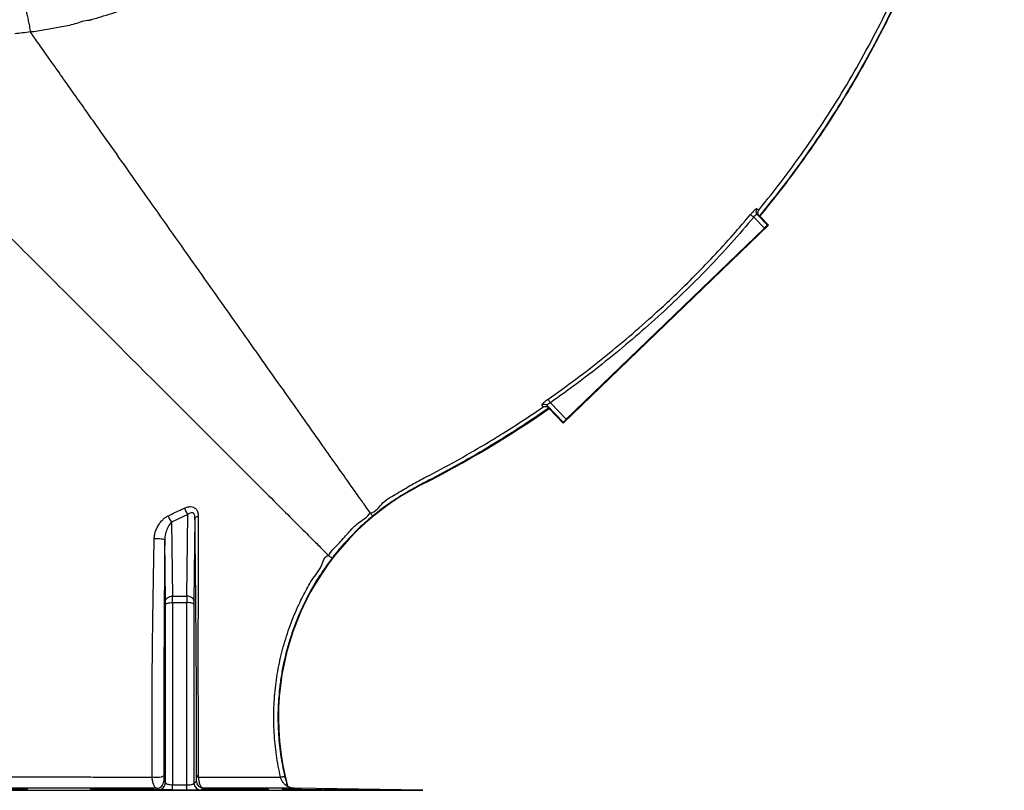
# Model space of a CAD drawing. Header units: millimetres. Extents: x 1452 to 2791, y 499 to 3301.
# Tile 8 of 38: x 2094 to 2791, y 1669 to 2215. Entities that reach past the tile are written whole.
import ezdxf

# ---------------------------------------------------------------- set-up
doc = ezdxf.new("R2010")
doc.units = ezdxf.units.MM

msp = doc.modelspace()

# ---------------------------------------------------------------- linework, layer by layer
at = {"color": 7, "linetype": 'Continuous', "lineweight": 25}
for p, q in [((2621.38, 2067.81), (2613.87, 2075.58)), ((2616.2, 2077.49), (2623.58, 2069.85)), ((2617.79, 2076.33), (2617.67, 2076.45)), ((2617.79, 2076.33), (2617.95, 2076.16)), ((2624.29, 2069.84), (2618.19, 2076.17)), ((2478.99, 1929.52), (2624.29, 2069.84)), ((2481.12, 1932.36), (2621.38, 2067.81)), ((2623.58, 2069.85), (2624.29, 2069.84)), ((2479, 1930.24), (2467.64, 1942)), ((2468.6, 1940.53), (2468.83, 1940.29)), ((2468.98, 1940.13), (2468.83, 1940.29)), ((2468.98, 1940.13), (2468.96, 1939.9)), ((2468.96, 1939.9), (2478.99, 1929.52)), ((2469.84, 1944.04), (2481.12, 1932.36)), ((2479, 1930.24), (2478.99, 1929.52)), ((2378.61, 1886.21), (2378.69, 1886.06)), ((2213.22, 1864.83), (2201.66, 1859.54)), ((2212.51, 1807), (2213.22, 1864.83)), ((2218.23, 1862.35), (2217.51, 1803.49)), ((2201.66, 1859.54), (2202.31, 1807)), ((2197.31, 1803.49), (2196.78, 1846.77)), ((2202.31, 1807), (2212.51, 1807)), ((2197.32, 1674.94), (2197.32, 1801.24)), ((2202.32, 1802.52), (2202.32, 1673.42)), ((2202.32, 1802.52), (2212.49, 1802.52)), ((2212.49, 1673.33), (2212.49, 1802.52)), ((2217.49, 1801.24), (2217.49, 1674.65)), ((2196.14, 1675.96), (2197.32, 1674.94)), ((2202.32, 1673.42), (2212.49, 1673.33)), ((2217.49, 1674.65), (2219.22, 1675.99)), ((2281.71, 1679.5), (2282.14, 1678.21)), ((2212.45, 1669.62), (2202.28, 1669.72)), ((2223.57, 1670.58), (2223.36, 1670.42)), ((2379.46, 1669.49), (2288.67, 1671.07))]:
    msp.add_line(p, q, dxfattribs=at)
at = {"color": 1, "linetype": 'Continuous', "lineweight": 25}
msp.add_line((1675.36, 1669.49), (2379.46, 1669.49), dxfattribs=at)
at = {"color": 7, "linetype": 'Continuous', "lineweight": 25, "flags": 128}
for points in [[(2611.6, 2077.48), (2611.71, 2077.39), (2611.87, 2077.25), (2612.1, 2077.06), (2612.39, 2076.82), (2612.72, 2076.55), (2613.08, 2076.24), (2613.47, 2075.92), (2613.87, 2075.58)], [(2618.19, 2076.17), (2618.06, 2076.16), (2617.95, 2076.16)], [(2468.14, 1946.47), (2468.21, 1946.36), (2468.34, 1946.18), (2468.51, 1945.93), (2468.72, 1945.63), (2468.97, 1945.28), (2469.24, 1944.89), (2469.54, 1944.47), (2469.84, 1944.04)], [(2218.23, 1862.35), (2218.28, 1862.54), (2218.4, 1862.73), (2218.6, 1862.91), (2218.87, 1863.08), (2219.21, 1863.24), (2219.61, 1863.39), (2220.06, 1863.52), (2220.57, 1863.63)], [(2196.78, 1846.77), (2196.59, 1846.99), (2196.09, 1847.19), (2195.3, 1847.37), (2194.27, 1847.51), (2193.09, 1847.6), (2191.81, 1847.64), (2190.53, 1847.62), (2189.34, 1847.55)], [(2197.31, 1803.49), (2197.42, 1804.17), (2197.71, 1804.82), (2198.18, 1805.43), (2198.8, 1805.96), (2199.56, 1806.4), (2200.41, 1806.72), (2201.34, 1806.93), (2202.31, 1807)], [(2217.51, 1803.49), (2217.4, 1804.17), (2217.1, 1804.82), (2216.64, 1805.43), (2216.02, 1805.96), (2215.26, 1806.4), (2214.4, 1806.72), (2213.47, 1806.93), (2212.51, 1807)], [(2197.32, 1801.24), (2197.43, 1801.49), (2197.73, 1801.73), (2198.19, 1801.95), (2198.82, 1802.14), (2199.57, 1802.3), (2200.43, 1802.42), (2201.36, 1802.49), (2202.32, 1802.52)], [(2217.49, 1801.24), (2217.38, 1801.49), (2217.09, 1801.73), (2216.62, 1801.95), (2216, 1802.14), (2215.25, 1802.3), (2214.39, 1802.42), (2213.46, 1802.49), (2212.49, 1802.52)], [(2196.06, 1679.89), (2195.84, 1679.51), (2195.25, 1679.16), (2194.33, 1678.87), (2193.15, 1678.66), (2191.82, 1678.55), (2190.42, 1678.54), (2189.07, 1678.64), (2187.88, 1678.84)], [(2278.79, 1678.83), (2278.87, 1678.84), (2279.05, 1678.89), (2279.33, 1678.95), (2279.69, 1679.03), (2280.13, 1679.13), (2280.62, 1679.25), (2281.16, 1679.37), (2281.71, 1679.5)]]:
    msp.add_lwpolyline(points, dxfattribs=at)
at = {"color": 7, "linetype": 'Continuous', "lineweight": 25}
for centre, radius, start, end in [((2618.37, 2079.55), 2.99, 140.37851, 223.60484), ((2033.68, 2567.05), 763.23, 296.86811, 304.77439), ((2033.68, 2567.05), 763.4, 296.86811, 304.76325), ((2465.5, 1939.91), 2.99, 44.37151, 124.82313), ((2462.3, 1721.03), 185.17, 116.86811, 193.3704), ((2462.3, 1721.03), 185, 116.86811, 195.22655), ((2222.04, 1872.47), 11.67, 194.84252, 220.87891), ((2210.61, 1867.16), 11.75, 195.58425, 220.44042), ((2191.14, 1675.99), 5, 269.40182, 359.72667), ((2192.32, 1674.96), 5, 269.51074, 359.72446), ((1847.01, 1675.89), 355.32, 359.00493, 359.60243), ((1869.94, 1675.81), 342.57, 358.96477, 359.58453), ((2222.49, 1674.68), 5, 180.27337, 269.41131), ((2224.23, 1676.01), 5, 180.26969, 269.24188), ((2220.87, 1680.38), 1.61, 197.95943, 258.44246), ((2288.84, 1681.07), 10, 239.67528, 269)]:
    msp.add_arc(centre, radius, start, end, dxfattribs=at)
for centre, major_axis, ratio, start_param, end_param in [((2621.42, 2067.77), (2.16, 2.08), 0.017455, 0.017453, 1.570796), ((2481.16, 1932.32), (2.16, 2.08), 0.017455, 1.570796, 3.124139), ((2202.23, 1799.93), (0.02, 10), 0.00843, 4.974207, 5.497806), ((2212.58, 1799.93), (-0.02, 10), 0.00843, 0.785379, 1.308978), ((2197.24, 1799.95), (0.02, 5), 0.01686, 4.974265, 5.497863), ((2217.58, 1799.95), (-0.02, 5), 0.01686, 0.785322, 1.308921)]:
    msp.add_ellipse(centre, major_axis=major_axis, ratio=ratio, start_param=start_param, end_param=end_param, dxfattribs=at)
for points, knots in [([(2617.36, 2080.51), (2623.2, 2087.79), (2634.89, 2102.37), (2651.32, 2125.09), (2666.93, 2148.4), (2681.62, 2172.31), (2695.39, 2196.73), (2707.91, 2221.05), (2719.25, 2245.18), (2729.51, 2269.09), (2738.95, 2293.33), (2747.57, 2317.87), (2755.45, 2342.91), (2762.53, 2368.46), (2768.81, 2394.48), (2774.21, 2420.71), (2778.73, 2447.1), (2782.55, 2475.08), (2785.5, 2504.64), (2787.37, 2535.78), (2788.03, 2566.96), (2787.45, 2598.41), (2785.58, 2630.09), (2782.39, 2661.95), (2777.89, 2693.65), (2772.24, 2724.22), (2765.55, 2753.65), (2757.96, 2781.93), (2749.28, 2809.89), (2739.44, 2837.72), (2728.41, 2865.36), (2716.19, 2892.78), (2702.88, 2919.69), (2688.65, 2945.76), (2673.54, 2970.96), (2657.61, 2995.3), (2640.71, 3018.97), (2622.7, 3042.15), (2603.54, 3064.75), (2583.23, 3086.71), (2562, 3107.78), (2540.26, 3127.54), (2518.11, 3146.01), (2495.65, 3163.25), (2472.5, 3179.57), (2448.51, 3195.08), (2423.68, 3209.73), (2398.03, 3223.46), (2371.84, 3236.12), (2345.68, 3247.45), (2319.64, 3257.47), (2293.77, 3266.28), (2267.57, 3274.04), (2240.86, 3280.81), (2213.64, 3286.52), (2185.96, 3291.14), (2158.11, 3294.61), (2136.04, 3296.45), (2116.41, 3297.52), (2099.22, 3298.07), (2076.14, 3298.1), (2050.63, 3297.2), (2022.7, 3295.09), (1994.98, 3291.58), (1966.95, 3287.71), (1940.96, 3279.6), (1919.39, 3280.99), (1912.8, 3274.4), (1912.8, 3274.4)], [0, 0, 0, 0, 0.015312, 0.030647, 0.045994, 0.061342, 0.076679, 0.091993, 0.106207, 0.120434, 0.134664, 0.148892, 0.163106, 0.177738, 0.192381, 0.207029, 0.221673, 0.236305, 0.253353, 0.270415, 0.287476, 0.304524, 0.322021, 0.339534, 0.357045, 0.374542, 0.390543, 0.406557, 0.42257, 0.438572, 0.454978, 0.471398, 0.487818, 0.504224, 0.520121, 0.53603, 0.551939, 0.567835, 0.584181, 0.600543, 0.616905, 0.633251, 0.648728, 0.664217, 0.679707, 0.695184, 0.711085, 0.727, 0.742914, 0.758815, 0.773749, 0.788695, 0.803641, 0.818575, 0.833911, 0.849261, 0.86461, 0.879947, 0.885588, 0.896876, 0.908164, 0.923448, 0.93876, 0.954086, 0.96941, 0.984719, 1, 1, 1, 1, 1]), ([(2617.95, 2076.16), (2622.29, 2081.49), (2631.69, 2093.04), (2645.46, 2111.37), (2659.31, 2131.06), (2672.5, 2151.22), (2686.4, 2174.07), (2700.73, 2199.77), (2715.15, 2228.45), (2728.35, 2257.71), (2740.3, 2287.5), (2751.02, 2317.75), (2760.49, 2348.41), (2768.7, 2379.43), (2775.65, 2410.76), (2781.34, 2442.34), (2785.75, 2474.13), (2788.89, 2506.06), (2790.73, 2538.1), (2791.29, 2570.19), (2790.55, 2602.27), (2788.5, 2634.29), (2785.15, 2666.21), (2780.48, 2697.96), (2774.48, 2729.5), (2767.15, 2760.74), (2758.51, 2791.66), (2748.56, 2822.18), (2737.34, 2852.25), (2724.84, 2881.82), (2712.24, 2908.41), (2699.89, 2932.13), (2688.09, 2953.12), (2675.61, 2973.71), (2662.46, 2993.87), (2648.65, 3013.59), (2634.18, 3032.85), (2619.07, 3051.6), (2603.33, 3069.82), (2586.95, 3087.48), (2569.97, 3104.56), (2552.4, 3121.04), (2534.28, 3136.9), (2515.61, 3152.11), (2496.43, 3166.68), (2476.76, 3180.58), (2456.64, 3193.8), (2436.07, 3206.33), (2415.09, 3218.15), (2393.72, 3229.25), (2371.98, 3239.61), (2349.89, 3249.21), (2327.49, 3258.05), (2304.79, 3266.11), (2281.82, 3273.36), (2258.61, 3279.8), (2235.19, 3285.41), (2211.58, 3290.19), (2188.14, 3294.08), (2164.9, 3297.13), (2141.89, 3299.34), (2118.82, 3300.82), (2103.41, 3301.15), (2095.71, 3301.31)], [0, 0, 0, 0, 0.012466, 0.027021, 0.041583, 0.056146, 0.070701, 0.090104, 0.109517, 0.128921, 0.148322, 0.16773, 0.187131, 0.20653, 0.225937, 0.245335, 0.264733, 0.284139, 0.303537, 0.322936, 0.342343, 0.361742, 0.381143, 0.400552, 0.419953, 0.439355, 0.458767, 0.47817, 0.497573, 0.516986, 0.536389, 0.550942, 0.565502, 0.580062, 0.594615, 0.609171, 0.623735, 0.638299, 0.652854, 0.667412, 0.68198, 0.696547, 0.711105, 0.725662, 0.740227, 0.754793, 0.76935, 0.783907, 0.798472, 0.813037, 0.827593, 0.842151, 0.856718, 0.871285, 0.885842, 0.900402, 0.91497, 0.929539, 0.944098, 0.95807, 0.972049, 0.986029, 1, 1, 1, 1]), ([(2095.71, 3301.01), (2101.49, 3300.9), (2113.03, 3300.68), (2133.7, 3299.63), (2157.68, 3297.66), (2184.92, 3294.3), (2212, 3289.86), (2239.12, 3284.28), (2266.22, 3277.52), (2293.27, 3269.59), (2319.96, 3260.55), (2346.35, 3250.41), (2372.37, 3239.16), (2397.99, 3226.83), (2423.1, 3213.47), (2447.87, 3198.99), (2472.24, 3183.36), (2496.17, 3166.59), (2519.38, 3148.84), (2541.82, 3130.15), (2563.44, 3110.52), (2584.21, 3089.99), (2604.1, 3068.61), (2623.25, 3046.21), (2641.61, 3022.79), (2659.13, 2998.38), (2675.64, 2973.27), (2690.98, 2947.7), (2705.18, 2921.73), (2718.25, 2895.4), (2730.29, 2868.59), (2741.36, 2841.1), (2751.42, 2812.96), (2760.42, 2784.2), (2768.28, 2755.1), (2775.06, 2725.34), (2780.7, 2694.95), (2785.15, 2663.96), (2788.36, 2632.82), (2790.33, 2601.31), (2791.03, 2569.46), (2790.44, 2537.32), (2788.56, 2505.23), (2785.37, 2473.09), (2780.86, 2440.93), (2775.01, 2408.81), (2767.85, 2376.96), (2759.89, 2347.3), (2751.37, 2319.8), (2742.55, 2294.42), (2732.86, 2269.35), (2722.3, 2244.64), (2710.64, 2219.8), (2697.79, 2194.87), (2683.7, 2169.93), (2668.65, 2145.53), (2652.64, 2121.75), (2635.78, 2098.58), (2623.78, 2083.74), (2617.79, 2076.33)], [0, 0, 0, 0, 0.0104784, 0.0209568, 0.0375463, 0.0541492, 0.070752, 0.0873413, 0.1043797, 0.1214325, 0.1384857, 0.1555245, 0.1727161, 0.1899218, 0.2071277, 0.2243195, 0.2419822, 0.2596602, 0.277338, 0.2950003, 0.3126507, 0.3303169, 0.3479833, 0.3656341, 0.3837967, 0.4019751, 0.4201543, 0.4383179, 0.4560855, 0.4738668, 0.4916484, 0.5094163, 0.5276366, 0.5458713, 0.5641061, 0.5823265, 0.6012508, 0.6201906, 0.6391309, 0.6580559, 0.6774864, 0.6969327, 0.7163793, 0.7358101, 0.7555452, 0.7752969, 0.7950484, 0.8147832, 0.8310246, 0.8472809, 0.8635416, 0.879797, 0.8960378, 0.9133437, 0.9306765, 0.9480219, 0.9653661, 0.9826961, 1, 1, 1, 1]), ([(2618.19, 2076.17), (2622.49, 2081.45), (2631.85, 2092.95), (2645.58, 2111.24), (2659.44, 2130.93), (2672.62, 2151.08), (2686.53, 2173.93), (2700.86, 2199.63), (2715.28, 2228.31), (2728.48, 2257.57), (2740.44, 2287.36), (2751.16, 2317.61), (2760.63, 2348.27), (2768.85, 2379.29), (2775.8, 2410.62), (2781.49, 2442.2), (2785.91, 2473.98), (2789.05, 2505.92), (2790.9, 2537.95), (2791.46, 2570.04), (2790.73, 2602.12), (2788.69, 2634.15), (2785.34, 2666.07), (2780.68, 2697.82), (2774.69, 2729.35), (2767.37, 2760.6), (2758.73, 2791.52), (2748.8, 2822.04), (2737.58, 2852.11), (2725.09, 2881.69), (2712.5, 2908.28), (2700.16, 2932.01), (2688.36, 2953), (2675.89, 2973.59), (2662.75, 2993.76), (2648.94, 3013.49), (2634.48, 3032.75), (2619.38, 3051.5), (2603.64, 3069.73), (2587.27, 3087.39), (2570.3, 3104.48), (2552.74, 3120.97), (2534.62, 3136.84), (2515.96, 3152.06), (2496.79, 3166.63), (2477.12, 3180.55), (2457.01, 3193.78), (2436.45, 3206.31), (2415.47, 3218.14), (2394.1, 3229.25), (2372.36, 3239.62), (2350.29, 3249.24), (2327.88, 3258.09), (2305.19, 3266.16), (2282.23, 3273.42), (2259.02, 3279.87), (2235.6, 3285.49), (2211.99, 3290.29), (2186.49, 3294.55), (2159.08, 3298), (2129.79, 3300.51), (2110.2, 3301.12), (2100.41, 3301.42)], [0, 0, 0, 0, 0.0123904, 0.0269842, 0.041586, 0.0561881, 0.0707823, 0.0902383, 0.1097033, 0.1291598, 0.1486127, 0.1680741, 0.1875273, 0.2069783, 0.2264373, 0.2458885, 0.265339, 0.2847974, 0.3042479, 0.3236992, 0.3431585, 0.3626096, 0.382063, 0.4015246, 0.4209776, 0.4404329, 0.459897, 0.4793523, 0.4988081, 0.5182727, 0.5377284, 0.5523205, 0.5669204, 0.58152, 0.5961119, 0.610707, 0.6253105, 0.6399136, 0.6545083, 0.6691059, 0.6837124, 0.6983189, 0.7129165, 0.7275127, 0.7421176, 0.7567225, 0.7713189, 0.7859149, 0.8005194, 0.8151238, 0.8297197, 0.844317, 0.8589231, 0.8735289, 0.8881259, 0.9027246, 0.9173325, 0.9319404, 0.9465393, 0.9643568, 0.9821826, 1, 1, 1, 1]), ([(2451.83, 2592.39), (2451.04, 2581.68), (2449.83, 2571), (2446.58, 2549.7), (2444.54, 2539.07), (2439.58, 2517.86), (2436.69, 2507.4), (2431.75, 2491.89), (2430, 2486.76), (2426.29, 2476.56), (2424.34, 2471.49), (2421.25, 2463.94), (2420.2, 2461.43), (2418.04, 2456.44), (2416.94, 2453.96), (2413.58, 2446.56), (2411.24, 2441.69), (2403.99, 2427.22), (2398.8, 2417.8), (2387.79, 2399.35), (2381.96, 2390.33), (2369.66, 2372.7), (2363.19, 2364.08), (2352.99, 2351.47), (2349.5, 2347.32), (2344.15, 2341.17), (2342.34, 2339.14), (2338.7, 2335.11), (2336.86, 2333.12), (2327.59, 2323.25), (2319.92, 2315.67), (2308.04, 2304.79), (2304.01, 2301.24), (2295.82, 2294.3), (2291.66, 2290.91), (2278.99, 2280.99), (2270.28, 2274.7), (2252.33, 2262.78), (2243.09, 2257.15), (2224.05, 2246.56), (2214.37, 2241.67), (2194.69, 2232.68), (2184.68, 2228.58), (2169.43, 2223.03), (2164.31, 2221.28), (2156.56, 2218.8), (2153.97, 2218), (2150.06, 2216.84), (2148.11, 2216.26), (2145.82, 2215.61), (2144.67, 2215.29), (2144.18, 2215.15), (2143.85, 2215.06), (2143.69, 2215.02), (2143.53, 2214.97)], [0, 0, 0, 0, 0.0625, 0.0625, 0.125, 0.125, 0.1875, 0.1875, 0.21875, 0.21875, 0.25, 0.25, 0.265625, 0.265625, 0.28125, 0.28125, 0.3125, 0.3125, 0.375, 0.375, 0.4375, 0.4375, 0.5, 0.5, 0.53125, 0.53125, 0.546875, 0.546875, 0.5625, 0.5625, 0.625, 0.625, 0.65625, 0.65625, 0.6875, 0.6875, 0.75, 0.75, 0.8125, 0.8125, 0.875, 0.875, 0.9375, 0.9375, 0.96875, 0.96875, 0.984375, 0.984375, 0.992188, 0.996094, 0.998047, 0.999023, 0.999023, 1, 1, 1, 1]), ([(2096.41, 2228.99), (2096.52, 2228.89), (2096.65, 2228.65), (2096.96, 2227.92), (2097.14, 2227.42), (2097.52, 2226.18), (2097.73, 2225.43), (2098.18, 2223.74), (2098.41, 2222.79), (2098.9, 2220.71), (2099.16, 2219.58), (2099.67, 2217.21), (2099.92, 2215.96), (2100.44, 2213.39), (2100.69, 2212.06), (2101.18, 2209.4), (2101.42, 2208.05), (2101.65, 2206.73)], [0, 0, 0, 0, 0.125, 0.125, 0.25, 0.25, 0.375, 0.375, 0.5, 0.5, 0.625, 0.625, 0.75, 0.75, 0.875, 0.875, 1, 1, 1, 1]), ([(2143.53, 2214.97), (2143.53, 2214.97), (2139.97, 2214.97), (2133.25, 2211.96), (2122.69, 2210.2), (2112.4, 2208.44), (2104.86, 2206.73), (2101.66, 2206.73), (2101.66, 2206.73)], [0, 0, 0, 0, 0.000001, 0.249411, 0.498828, 0.749411, 0.999998, 1, 1, 1, 1]), ([(2149.86, 2138.49), (2147.35, 2142.04), (2142.15, 2149.41), (2133.88, 2161.11), (2125.26, 2173.31), (2116.44, 2185.81), (2108.53, 2197.01), (2103.61, 2203.97), (2101.65, 2206.74)], [0.26287796, 0.26287796, 0.26287796, 0.26287796, 0.27192809, 0.28097822, 0.29002835, 0.29907848, 0.30812861, 0.31418656, 0.31418656, 0.31418656, 0.31418656]), ([(2342.2, 1866.16), (2342.02, 1866.42), (2341.18, 1867.61), (2338.31, 1871.66), (2332.79, 1879.49), (2325.19, 1890.25), (2315.66, 1903.75), (2304.36, 1919.74), (2291.51, 1937.93), (2277.33, 1958.01), (2262.09, 1979.59), (2246.04, 2002.31), (2229.5, 2025.74), (2212.74, 2049.46), (2196.08, 2073.04), (2179.82, 2096.07), (2164.25, 2118.11), (2154.52, 2131.89), (2149.86, 2138.49)], [0.3141866, 0.3141866, 0.3141866, 0.3141866, 0.3235603, 0.3403788, 0.3571972, 0.3740157, 0.3908342, 0.4076526, 0.4244711, 0.4412895, 0.458108, 0.4749265, 0.4917449, 0.5085634, 0.5253819, 0.5422003, 0.5590188, 0.5758372, 0.5758372, 0.5758372, 0.5758372]), ([(2616.07, 2081.46), (2616, 2081.47), (2615.83, 2081.51), (2615.19, 2081.12), (2614.16, 2080.24), (2612.9, 2078.99), (2612.04, 2077.98), (2611.6, 2077.48)], [0, 0, 0, 0, 0.14453, 0.357455, 0.570277, 0.784947, 1, 1, 1, 1]), ([(2616.07, 2081.46), (2616.33, 2081.25), (2616.87, 2080.82), (2617.19, 2080.62), (2617.36, 2080.51)], [0, 0, 0, 0, 0.482635, 1, 1, 1, 1]), ([(2617.67, 2076.45), (2617.48, 2076.68), (2617.12, 2077.12), (2616.8, 2078), (2616.72, 2079.08), (2617, 2079.95), (2617.29, 2080.41), (2617.36, 2080.51), (2617.36, 2080.51)], [0, 0, 0, 0, 0.161703, 0.322342, 0.566136, 0.898705, 0.997949, 1, 1, 1, 1]), ([(2071.88, 2076.76), (2077.67, 2070.98), (2089.77, 2058.87), (2109.18, 2039.47), (2129.48, 2019.16), (2150.31, 1998.33), (2171.29, 1977.35), (2192.03, 1956.61), (2212.16, 1936.48), (2231.3, 1917.34), (2249.12, 1899.53), (2265.27, 1883.37), (2279.48, 1869.17), (2291.47, 1857.18), (2301.03, 1847.61), (2307.99, 1840.66), (2311.6, 1837.04), (2312.66, 1835.98), (2312.89, 1835.75)], [0.3141866, 0.3141866, 0.3141866, 0.3141866, 0.331005, 0.3478235, 0.3646419, 0.3814604, 0.3982789, 0.4150973, 0.4319158, 0.4487343, 0.4655527, 0.4823712, 0.4991896, 0.5160081, 0.5328266, 0.549645, 0.5664635, 0.5759911, 0.5759911, 0.5759911, 0.5759911]), ([(2468.14, 1946.47), (2474.74, 1951.18), (2487.94, 1960.62), (2507.15, 1975.57), (2525.92, 1991.08), (2542.01, 2005.28), (2556.92, 2019.1), (2570.68, 2032.49), (2585.24, 2047.56), (2598.92, 2062.53), (2607.52, 2072.67), (2611.6, 2077.48)], [0, 0, 0, 0, 0.124896, 0.2498553, 0.3748169, 0.4997163, 0.580256, 0.6877709, 0.7953093, 0.9028228, 1, 1, 1, 1]), ([(2613.87, 2075.58), (2608.59, 2069.39), (2598.03, 2057.01), (2581.36, 2039.11), (2564.07, 2021.77), (2546.2, 2005.03), (2527.88, 1988.86), (2509.06, 1973.29), (2489.76, 1958.28), (2476.48, 1948.79), (2469.84, 1944.04)], [0, 0, 0, 0, 0.1247843, 0.2495681, 0.3749563, 0.5003501, 0.6250116, 0.7496715, 0.8748359, 1, 1, 1, 1]), ([(2613.87, 2075.58), (2614.07, 2075.86), (2614.46, 2076.4), (2615.09, 2077.05), (2615.63, 2077.46), (2616.02, 2077.59), (2616.15, 2077.52), (2616.2, 2077.49)], [0, 0, 0, 0, 0.214096, 0.426397, 0.638022, 0.852588, 1, 1, 1, 1]), ([(2617.67, 2076.45), (2617.46, 2076.57), (2617.12, 2076.77), (2616.47, 2077.28), (2616.2, 2077.49)], [0, 0, 0, 0, 0.591669, 1, 1, 1, 1]), ([(2468.14, 1946.47), (2467.77, 1946.2), (2466.88, 1945.56), (2465.58, 1944.52), (2464.47, 1943.5), (2463.79, 1942.7), (2463.79, 1942.48), (2463.79, 1942.37)], [0, 0, 0, 0, 0.145462, 0.357953, 0.571037, 0.785796, 1, 1, 1, 1]), ([(2342.2, 1866.16), (2342.2, 1866.16), (2346.12, 1866.16), (2351.05, 1874.6), (2361.4, 1879.65), (2371.41, 1886.06), (2385.42, 1893.29), (2402.89, 1902.57), (2420.32, 1912.64), (2435.9, 1922.13), (2449.7, 1930.9), (2459.68, 1937.67), (2464.67, 1941.06)], [0, 0, 0, 0, 0, 0.081887, 0.163918, 0.246042, 0.328058, 0.493358, 0.658657, 0.748284, 0.874142, 1, 1, 1, 1]), ([(2468.83, 1940.29), (2461.63, 1935.4), (2447.23, 1925.61), (2425.74, 1912.33), (2404.62, 1900.1), (2387.28, 1890.93), (2373.38, 1883.61), (2363.23, 1877.61), (2353.36, 1871.15), (2347.19, 1866.28), (2344.11, 1863.85)], [0, 0, 0, 0, 0.178252, 0.356713, 0.517405, 0.678098, 0.758581, 0.839171, 0.919658, 1, 1, 1, 1]), ([(2464.67, 1941.06), (2464.58, 1941.23), (2464.39, 1941.55), (2463.99, 1942.1), (2463.79, 1942.37)], [0, 0, 0, 0, 0.516303, 1, 1, 1, 1]), ([(2464.67, 1941.06), (2464.68, 1941.06), (2465.08, 1941.3), (2465.88, 1941.57), (2467.04, 1941.46), (2467.93, 1941.11), (2468.38, 1940.72), (2468.6, 1940.53)], [0, 0, 0, 0, 0.002114, 0.388242, 0.655919, 0.827322, 1, 1, 1, 1]), ([(2467.64, 1942), (2467.61, 1942.09), (2467.55, 1942.26), (2467.85, 1942.7), (2468.42, 1943.2), (2469.13, 1943.67), (2469.63, 1943.94), (2469.84, 1944.04)], [0, 0, 0, 0, 0.21675, 0.430549, 0.641215, 0.852867, 1, 1, 1, 1]), ([(2467.64, 1942), (2467.83, 1941.73), (2468.31, 1941.08), (2468.49, 1940.73), (2468.6, 1940.53)], [0, 0, 0, 0, 0.409496, 1, 1, 1, 1]), ([(2199.29, 1864), (2202.07, 1865.33), (2205.9, 1867.15), (2209.72, 1868.98), (2210.76, 1869.48)], [0, 0, 0, 0, 0.727657, 1, 1, 1, 1]), ([(2210.76, 1869.48), (2211.39, 1869.74), (2212.82, 1870.34), (2215.06, 1870.6), (2217.29, 1870.11), (2219.15, 1868.73), (2220.38, 1866.46), (2220.5, 1864.58), (2220.57, 1863.63)], [0, 0, 0, 0, 0.136812, 0.310917, 0.469056, 0.633338, 0.816168, 1, 1, 1, 1]), ([(2189.34, 1847.55), (2189.43, 1848.63), (2189.59, 1850.72), (2190.52, 1853.72), (2191.76, 1856.47), (2193.37, 1859), (2195.2, 1861.12), (2197.18, 1862.85), (2198.58, 1863.62), (2199.29, 1864)], [0, 0, 0, 0, 0.1603816, 0.3083698, 0.4564528, 0.6031071, 0.7496721, 0.8749367, 1, 1, 1, 1]), ([(2218.23, 1862.35), (2218.2, 1862.96), (2218.15, 1863.9), (2217.77, 1864.93), (2217.36, 1865.57), (2216.93, 1865.93), (2216.26, 1866.21), (2215.33, 1866.19), (2214.21, 1865.68), (2213.53, 1865.1), (2213.22, 1864.83)], [0, 0, 0, 0, 0.190196, 0.2947, 0.358604, 0.456158, 0.504282, 0.655367, 0.841448, 1, 1, 1, 1]), ([(2219.34, 1679.89), (2219.34, 1682.71), (2219.35, 1688.37), (2219.35, 1697.03), (2219.35, 1705.81), (2219.33, 1715.07), (2219.31, 1724.77), (2219.28, 1734.89), (2219.23, 1745.14), (2219.18, 1755.49), (2219.11, 1765.9), (2219.02, 1777.69), (2218.91, 1790.81), (2218.79, 1805.22), (2218.63, 1821.96), (2218.44, 1840.98), (2218.3, 1855.23), (2218.23, 1862.35)], [0, 0, 0, 0, 0.047924, 0.095845, 0.144177, 0.192507, 0.246553, 0.300647, 0.354685, 0.410531, 0.466433, 0.522309, 0.601708, 0.681153, 0.760593, 0.880293, 1, 1, 1, 1]), ([(2220.57, 1863.63), (2220.54, 1857.9), (2220.49, 1846.44), (2220.43, 1829.23), (2220.39, 1811.92), (2220.36, 1794.48), (2220.34, 1778.65), (2220.33, 1764.43), (2220.34, 1751.88), (2220.35, 1739.28), (2220.37, 1726.71), (2220.4, 1713.85), (2220.45, 1700.78), (2220.5, 1688.97), (2220.53, 1681.72), (2220.55, 1678.8)], [0, 0, 0, 0, 0.094988, 0.190051, 0.285064, 0.379971, 0.474828, 0.541064, 0.607533, 0.67403, 0.740401, 0.806555, 0.878862, 0.95118, 1, 1, 1, 1]), ([(2312.89, 1835.75), (2312.89, 1835.75), (2314.46, 1838.89), (2319.67, 1843.84), (2326.63, 1851.71), (2333.62, 1859.62), (2340.61, 1862.98), (2342.2, 1866.16), (2342.2, 1866.16)], [0, 0, 0, 0, 0.000002, 0.248437, 0.496874, 0.748054, 0.999998, 1, 1, 1, 1]), ([(2344.11, 1863.85), (2341.45, 1861.58), (2336.15, 1857.04), (2328.73, 1849.7), (2321.7, 1842.04), (2317.42, 1836.64), (2315.27, 1833.93)], [0, 0, 0, 0, 0.251953, 0.503153, 0.751185, 1, 1, 1, 1]), ([(2342.2, 1866.16), (2342.22, 1866.14), (2342.28, 1866.07), (2342.48, 1865.82), (2342.62, 1865.65), (2342.97, 1865.23), (2343.18, 1864.98), (2343.63, 1864.44), (2343.87, 1864.14), (2344.11, 1863.85)], [0, 0, 0, 0, 0.25, 0.25, 0.5, 0.5, 0.75, 0.75, 1, 1, 1, 1]), ([(2201.66, 1859.54), (2200.97, 1858.75), (2199.42, 1857), (2197.86, 1853.37), (2196.92, 1849.84), (2196.81, 1847.55), (2196.78, 1846.77)], [0, 0, 0, 0, 0.2412973, 0.5405135, 0.8429264, 1, 1, 1, 1]), ([(2187.88, 1678.84), (2187.86, 1684.43), (2187.81, 1695.63), (2187.8, 1712.73), (2187.84, 1730), (2187.93, 1747.38), (2188.07, 1764.78), (2188.24, 1779.59), (2188.45, 1795.03), (2188.69, 1811.12), (2189, 1829.69), (2189.23, 1841.82), (2189.34, 1847.55)], [0, 0, 0, 0, 0.101847, 0.204048, 0.306402, 0.408722, 0.510846, 0.612641, 0.669643, 0.783702, 0.897776, 1, 1, 1, 1]), ([(2196.78, 1846.77), (2196.72, 1839.8), (2196.67, 1832.83), (2196.57, 1818.86), (2196.53, 1811.86), (2196.43, 1797.85), (2196.39, 1790.82), (2196.34, 1782), (2196.33, 1780.24), (2196.31, 1776.71), (2196.3, 1774.95), (2196.27, 1769.67), (2196.25, 1766.16), (2196.22, 1759.15), (2196.2, 1755.65), (2196.17, 1748.67), (2196.16, 1745.19), (2196.14, 1738.24), (2196.13, 1734.77), (2196.11, 1727.85), (2196.1, 1724.39), (2196.08, 1714.05), (2196.07, 1707.18), (2196.06, 1693.5), (2196.05, 1686.69), (2196.06, 1679.89)], [0, 0, 0, 0, 0.125, 0.125, 0.25, 0.25, 0.375, 0.375, 0.40625, 0.40625, 0.4375, 0.4375, 0.5, 0.5, 0.5625, 0.5625, 0.625, 0.625, 0.6875, 0.6875, 0.75, 0.75, 0.875, 0.875, 1, 1, 1, 1]), ([(2278.79, 1678.83), (2277.73, 1684.01), (2275.61, 1694.39), (2274.1, 1710.24), (2273.82, 1726.14), (2274.9, 1742), (2277.35, 1757.7), (2281.1, 1773.16), (2286.13, 1788.24), (2291.08, 1799.86), (2296.18, 1809.87), (2300.83, 1819.11), (2307.75, 1826.34), (2309.96, 1835.75), (2312.89, 1835.75), (2312.89, 1835.75)], [0, 0, 0, 0, 0.095595, 0.191531, 0.287465, 0.383054, 0.478639, 0.574564, 0.670486, 0.766066, 0.802182, 0.874588, 0.946991, 1, 1, 1, 1, 1]), ([(2315.27, 1833.93), (2312.24, 1829.79), (2306.19, 1821.5), (2298.4, 1808.04), (2291.61, 1793.89), (2286.77, 1781.03), (2283.42, 1769.89), (2281.15, 1760.61), (2279.34, 1751.18), (2277.76, 1739.74), (2276.82, 1726.27), (2277.05, 1710.71), (2278.53, 1695.04), (2280.65, 1684.68), (2281.71, 1679.5)], [0, 0, 0, 0, 0.094227, 0.188458, 0.285425, 0.382389, 0.440719, 0.49905, 0.558002, 0.616955, 0.711336, 0.805717, 0.902858, 1, 1, 1, 1]), ([(2312.89, 1835.75), (2312.91, 1835.74), (2312.98, 1835.68), (2313.24, 1835.49), (2313.42, 1835.35), (2313.85, 1835.01), (2314.11, 1834.82), (2314.67, 1834.39), (2314.97, 1834.16), (2315.27, 1833.93)], [0, 0, 0, 0, 0.25, 0.25, 0.5, 0.5, 0.75, 0.75, 1, 1, 1, 1]), ([(2043.06, 1679.13), (2046.72, 1679.12), (2054.03, 1679.11), (2064.97, 1679.08), (2075.85, 1679.06), (2087.64, 1679.04), (2100.25, 1679.01), (2113.6, 1678.98), (2126.79, 1678.96), (2139.78, 1678.93), (2152.51, 1678.91), (2164.79, 1678.88), (2176.66, 1678.86), (2184.14, 1678.85), (2187.88, 1678.84)], [0, 0, 0, 0, 0.069108, 0.138215, 0.207846, 0.277478, 0.366149, 0.454888, 0.543559, 0.634824, 0.726165, 0.817431, 0.908567, 1, 1, 1, 1]), ([(2191.09, 1670.99), (2190.87, 1671.04), (2190.43, 1671.14), (2189.81, 1671.77), (2189.26, 1672.69), (2188.67, 1674.14), (2188.15, 1676.18), (2187.97, 1678.02), (2187.88, 1678.84)], [0, 0, 0, 0, 0.153678, 0.307326, 0.44691, 0.586441, 0.815101, 1, 1, 1, 1]), ([(2196.06, 1679.89), (2196.06, 1679.58), (2196.06, 1679.28), (2196.06, 1678.7), (2196.06, 1678.43), (2196.07, 1677.94), (2196.07, 1677.72), (2196.08, 1677.3), (2196.08, 1677.12), (2196.09, 1676.79), (2196.09, 1676.65), (2196.1, 1676.41), (2196.11, 1676.31), (2196.12, 1676.06), (2196.13, 1675.97), (2196.14, 1675.96)], [0, 0, 0, 0, 0.125, 0.125, 0.25, 0.25, 0.375, 0.375, 0.5, 0.5, 0.625, 0.625, 0.75, 0.75, 1, 1, 1, 1]), ([(2197.32, 1674.94), (2197.36, 1674.82), (2197.44, 1674.55), (2198.07, 1674.14), (2199.2, 1673.77), (2200.66, 1673.5), (2201.77, 1673.45), (2202.32, 1673.42)], [0, 0, 0, 0, 0.163905, 0.389712, 0.601645, 0.803166, 1, 1, 1, 1]), ([(2212.49, 1673.33), (2212.78, 1673.33), (2213.63, 1673.32), (2215.02, 1673.45), (2216.37, 1673.74), (2217.29, 1674.16), (2217.43, 1674.49), (2217.49, 1674.65)], [0, 0, 0, 0, 0.102066, 0.308008, 0.528649, 0.761825, 1, 1, 1, 1]), ([(2219.22, 1675.99), (2219.24, 1676.04), (2219.27, 1676.16), (2219.3, 1677.03), (2219.33, 1678.36), (2219.33, 1679.42), (2219.34, 1679.89)], [0, 0, 0, 0, 0.258416, 0.604202, 0.827803, 1, 1, 1, 1]), ([(2220.55, 1678.8), (2222.58, 1678.8), (2227.56, 1678.8), (2234.92, 1678.8), (2242.51, 1678.79), (2249.48, 1678.79), (2255.81, 1678.8), (2261.45, 1678.8), (2266.65, 1678.81), (2271.22, 1678.81), (2274.93, 1678.82), (2277.59, 1678.82), (2278.39, 1678.83), (2278.79, 1678.83)], [0, 0, 0, 0, 0.058903, 0.144206, 0.229574, 0.314879, 0.402568, 0.490326, 0.578017, 0.682587, 0.787158, 0.893579, 1, 1, 1, 1]), ([(2220.55, 1678.8), (2220.6, 1678.21), (2220.67, 1677.64), (2220.81, 1676.82), (2220.86, 1676.55), (2220.96, 1676.03), (2221.02, 1675.78), (2221.2, 1675.05), (2221.34, 1674.6), (2221.63, 1673.78), (2221.79, 1673.4), (2222.28, 1672.4), (2222.64, 1671.91), (2223.2, 1671.39), (2223.39, 1671.25), (2223.77, 1671.07), (2223.97, 1671.02), (2224.16, 1671.01)], [0, 0, 0, 0, 0.125, 0.125, 0.1875, 0.1875, 0.25, 0.25, 0.375, 0.375, 0.5, 0.5, 0.75, 0.75, 0.875, 0.875, 1, 1, 1, 1]), ([(2283.57, 1672.39), (2283.27, 1672.56), (2282.98, 1672.75), (2282.42, 1673.15), (2282.15, 1673.37), (2281.38, 1674.05), (2280.92, 1674.56), (2280.3, 1675.38), (2280.11, 1675.67), (2279.76, 1676.27), (2279.6, 1676.57), (2279.17, 1677.5), (2278.94, 1678.15), (2278.79, 1678.83)], [0, 0, 0, 0, 0.125, 0.125, 0.25, 0.25, 0.5, 0.5, 0.625, 0.625, 0.75, 0.75, 1, 1, 1, 1]), ([(2282.14, 1678.21), (2282.29, 1677.61), (2282.43, 1677.01), (2282.72, 1675.82), (2282.87, 1675.22), (2283.16, 1674.09), (2283.3, 1673.54), (2283.43, 1673.01), (2283.46, 1672.91), (2283.5, 1672.74), (2283.52, 1672.66), (2283.55, 1672.53), (2283.56, 1672.48), (2283.57, 1672.41), (2283.58, 1672.39), (2283.57, 1672.39)], [0, 0, 0, 0, 0.25, 0.25, 0.5, 0.5, 0.75, 0.75, 0.8125, 0.8125, 0.875, 0.875, 0.9375, 0.9375, 1, 1, 1, 1]), ([(2191.09, 1670.99), (2187.69, 1670.98), (2180.88, 1670.98), (2169.75, 1670.97), (2157.79, 1670.97), (2144.98, 1670.96), (2131.66, 1670.95), (2117.86, 1670.94), (2103.62, 1670.94), (2090.25, 1670.93), (2077.85, 1670.92), (2066.48, 1670.92), (2054.99, 1670.92), (2047.26, 1670.91), (2043.4, 1670.91)], [0, 0, 0, 0, 0.080896, 0.161991, 0.252584, 0.343247, 0.43384, 0.527082, 0.6204, 0.713642, 0.784955, 0.856269, 0.928134, 1, 1, 1, 1]), ([(2092.88, 1670.46), (2091.87, 1670.48), (2089.87, 1670.51), (2086.35, 1670.56), (2082.55, 1670.6), (2078.57, 1670.63), (2074.51, 1670.64), (2070.49, 1670.64), (2066.62, 1670.63), (2063.01, 1670.61), (2059.78, 1670.57), (2056.99, 1670.52), (2054.76, 1670.47), (2053.11, 1670.41), (2052.12, 1670.34), (2051.79, 1670.27), (2052.16, 1670.2), (2053.19, 1670.13), (2054.88, 1670.06), (2057.15, 1670), (2059.97, 1669.94), (2063.23, 1669.9), (2066.85, 1669.86), (2070.73, 1669.83), (2074.76, 1669.81), (2078.82, 1669.8), (2082.8, 1669.8), (2086.58, 1669.82), (2090.05, 1669.84), (2093.13, 1669.88), (2095.72, 1669.92), (2097.75, 1669.97), (2099.15, 1670.03), (2099.9, 1670.1), (2099.96, 1670.17), (2099.35, 1670.24), (2098.05, 1670.31), (2096.01, 1670.38), (2094, 1670.43), (2092.88, 1670.46)], [0, 0, 0, 0, 0.026847, 0.053693, 0.08054, 0.107387, 0.134231, 0.161074, 0.187915, 0.214756, 0.241598, 0.268439, 0.295284, 0.322129, 0.348979, 0.375829, 0.402681, 0.429534, 0.456388, 0.483241, 0.510093, 0.536944, 0.563793, 0.590641, 0.617486, 0.64433, 0.671173, 0.698015, 0.724857, 0.7517, 0.778544, 0.805387, 0.832235, 0.859082, 0.885933, 0.912784, 0.939637, 0.96649, 1, 1, 1, 1]), ([(2185.12, 1670.34), (2184.11, 1670.36), (2182.11, 1670.4), (2178.59, 1670.47), (2174.79, 1670.52), (2170.81, 1670.57), (2166.75, 1670.6), (2162.72, 1670.63), (2158.86, 1670.64), (2155.25, 1670.64), (2152.02, 1670.63), (2149.23, 1670.6), (2147, 1670.56), (2145.35, 1670.52), (2144.36, 1670.46), (2144.03, 1670.4), (2144.4, 1670.33), (2145.43, 1670.26), (2147.12, 1670.19), (2149.39, 1670.12), (2152.21, 1670.05), (2155.47, 1669.99), (2159.1, 1669.94), (2162.98, 1669.89), (2167.01, 1669.85), (2171.07, 1669.82), (2175.04, 1669.81), (2178.83, 1669.8), (2182.3, 1669.81), (2185.38, 1669.82), (2187.96, 1669.85), (2189.99, 1669.88), (2191.39, 1669.93), (2192.14, 1669.98), (2192.2, 1670.04), (2191.59, 1670.11), (2190.29, 1670.18), (2188.26, 1670.25), (2186.24, 1670.31), (2185.12, 1670.34)], [0, 0, 0, 0, 0.026851, 0.053701, 0.080552, 0.107402, 0.13425, 0.161098, 0.187941, 0.214784, 0.241625, 0.268466, 0.295308, 0.32215, 0.348995, 0.37584, 0.40269, 0.42954, 0.456393, 0.483246, 0.510099, 0.536953, 0.563804, 0.590656, 0.617504, 0.644352, 0.671196, 0.698041, 0.724883, 0.751726, 0.778568, 0.80541, 0.832254, 0.859099, 0.885946, 0.912793, 0.939645, 0.966496, 1, 1, 1, 1]), ([(2192.28, 1669.96), (2192.22, 1670.01), (2191.94, 1670.26), (2191.55, 1670.61), (2191.21, 1670.89), (2191.09, 1670.99)], [0, 0, 0, 0, 0.142498, 0.712488, 1, 1, 1, 1]), ([(2202.28, 1669.72), (2201.18, 1669.73), (2198.99, 1669.75), (2196.07, 1669.8), (2193.81, 1669.86), (2192.52, 1669.92), (2192.35, 1669.95), (2192.28, 1669.96)], [0, 0, 0, 0, 0.207098, 0.41408, 0.624791, 0.843262, 1, 1, 1, 1]), ([(2222.44, 1669.67), (2222.31, 1669.66), (2222.03, 1669.63), (2220.16, 1669.6), (2217.45, 1669.59), (2214.7, 1669.6), (2213.01, 1669.62), (2212.45, 1669.62)], [0, 0, 0, 0, 0.2276, 0.455345, 0.678222, 0.892631, 1, 1, 1, 1]), ([(2223.36, 1670.42), (2223.35, 1670.41), (2223.04, 1670.18), (2222.74, 1669.92), (2222.44, 1669.67)], [0, 0, 0, 0, 0.035264, 1, 1, 1, 1]), ([(2223.36, 1670.42), (2223.56, 1670.41), (2224.14, 1670.38), (2225.59, 1670.32), (2227.86, 1670.25), (2230.68, 1670.18), (2233.94, 1670.11), (2237.57, 1670.04), (2241.45, 1669.98), (2245.48, 1669.93), (2249.54, 1669.88), (2253.51, 1669.85), (2257.3, 1669.82), (2260.77, 1669.81), (2263.85, 1669.8), (2266.43, 1669.81), (2268.47, 1669.82), (2269.84, 1669.85), (2270.56, 1669.88), (2270.54, 1669.91), (2270.53, 1669.92)], [0, 0, 0, 0, 0.032035, 0.09038, 0.148724, 0.207076, 0.265427, 0.323779, 0.382131, 0.440478, 0.498826, 0.557166, 0.615506, 0.673838, 0.73217, 0.790498, 0.848826, 0.907154, 0.965482, 1, 1, 1, 1]), ([(2224.16, 1671.01), (2224.1, 1670.97), (2223.91, 1670.84), (2223.71, 1670.69), (2223.57, 1670.58)], [0, 0, 0, 0, 0.282471, 1, 1, 1, 1]), ([(2270.55, 1669.94), (2270.39, 1669.95), (2270.08, 1669.99), (2268.75, 1670.05), (2266.7, 1670.12), (2263.92, 1670.2), (2260.55, 1670.28), (2257.06, 1670.35), (2253.26, 1670.41), (2249.27, 1670.47), (2245.21, 1670.53), (2241.19, 1670.57), (2237.32, 1670.61), (2233.71, 1670.63), (2230.48, 1670.64), (2227.69, 1670.64), (2225.46, 1670.62), (2224.19, 1670.6), (2223.68, 1670.59), (2223.57, 1670.58)], [0, 0, 0, 0, 0.0604726, 0.1209531, 0.1814336, 0.256886, 0.3173782, 0.3778703, 0.4383625, 0.4988549, 0.5593436, 0.6198325, 0.6803118, 0.7407915, 0.8012615, 0.8617311, 0.9221962, 0.9826611, 1, 1, 1, 1]), ([(2288.67, 1671.07), (2288.67, 1671.07), (2288.32, 1671.07), (2286.93, 1671.07), (2285.89, 1671.07), (2283.13, 1671.07), (2281.41, 1671.06), (2278.31, 1671.06), (2277.19, 1671.06), (2275.37, 1671.06), (2274.75, 1671.06), (2273.45, 1671.06), (2272.79, 1671.06), (2269.35, 1671.05), (2266.29, 1671.05), (2259.55, 1671.04), (2255.87, 1671.04), (2247.87, 1671.03), (2243.56, 1671.03), (2237.77, 1671.02), (2236.6, 1671.02), (2234.2, 1671.02), (2232.98, 1671.02), (2229.28, 1671.02), (2226.75, 1671.01), (2224.16, 1671.01)], [0, 0, 0, 0, 0.125, 0.125, 0.25, 0.25, 0.375, 0.375, 0.4375, 0.4375, 0.46875, 0.46875, 0.5, 0.5, 0.625, 0.625, 0.75, 0.75, 0.875, 0.875, 0.90625, 0.90625, 0.9375, 0.9375, 1, 1, 1, 1]), ([(2279.63, 1670.59), (2279.63, 1670.59), (2279.51, 1670.58), (2279.93, 1670.55), (2280.89, 1670.5), (2282.6, 1670.44), (2284.87, 1670.38), (2287.69, 1670.31), (2290.95, 1670.24), (2294.58, 1670.17), (2298.46, 1670.1), (2302.49, 1670.03), (2306.55, 1669.98), (2310.52, 1669.92), (2314.31, 1669.88), (2317.78, 1669.84), (2320.86, 1669.82), (2323.44, 1669.8), (2325.48, 1669.8), (2326.85, 1669.81), (2327.57, 1669.82), (2327.55, 1669.84), (2327.54, 1669.85)], [0, 0, 0, 0, 0.001793, 0.055476, 0.109159, 0.162849, 0.21654, 0.27024, 0.323939, 0.377644, 0.431349, 0.485055, 0.53876, 0.592461, 0.646162, 0.699855, 0.753549, 0.807236, 0.860923, 0.914607, 0.96829, 1, 1, 1, 1]), ([(2283.57, 1672.39), (2283.59, 1672.41), (2283.64, 1672.49), (2283.73, 1672.46), (2283.79, 1672.44)], [0, 0, 0, 0, 0.226573, 1, 1, 1, 1]), ([(2309.6, 1670.63), (2309.6, 1670.63), (2309.49, 1670.63), (2309.9, 1670.62), (2310.87, 1670.59), (2312.57, 1670.54), (2314.84, 1670.49), (2317.66, 1670.43), (2320.92, 1670.37), (2324.55, 1670.3), (2328.43, 1670.23), (2332.46, 1670.16), (2336.52, 1670.09), (2340.5, 1670.03), (2344.28, 1669.97), (2347.75, 1669.92), (2350.83, 1669.87), (2353.41, 1669.84), (2355.45, 1669.82), (2356.82, 1669.8), (2357.54, 1669.8), (2357.52, 1669.81), (2357.51, 1669.81)], [0, 0, 0, 0, 0.001826, 0.055507, 0.109187, 0.162871, 0.216554, 0.270245, 0.323936, 0.377637, 0.431337, 0.485042, 0.538747, 0.592452, 0.646158, 0.699858, 0.753558, 0.807251, 0.860945, 0.914631, 0.968318, 1, 1, 1, 1])]:
    msp.add_open_spline(points, degree=3, knots=knots, dxfattribs=at)
msp.add_open_spline([(2101.65, 2206.74), (2097.99, 2206.3), (2094.31, 2205.84), (2090.61, 2205.35)], degree=3, dxfattribs=at)

doc.saveas('drawing.dxf')
